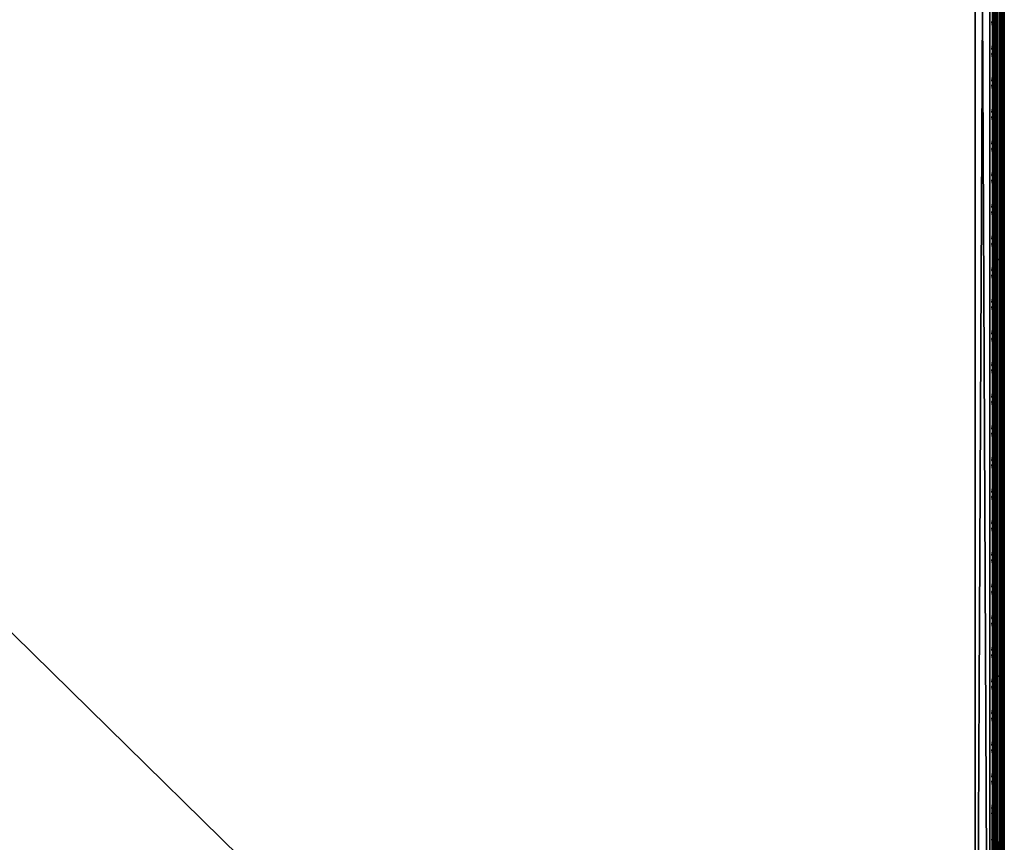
# Model space of a CAD drawing. Header units: inches. Extents: x 0 to 28, y -28 to 0.
# Tile 14 of 62: x 19.6 to 28, y -21.2 to -14.1. Entities that reach past the tile are written whole.
import ezdxf

# ---------------------------------------------------------------- set-up
doc = ezdxf.new("R2010")
doc.units = ezdxf.units.IN
doc.header["$LTSCALE"] = 0.03937
doc.header["$MEASUREMENT"] = 0
for name, color, linetype in [('A-FURN-3-ST', 151, 'Continuous'), ('A-FURN-3-ST-SEAM', 250, 'Continuous'), ('A-FURN-3-STITCH', 15, 'Continuous')]:
    doc.layers.add(name, color=color, linetype=linetype)

msp = doc.modelspace()

# ---------------------------------------------------------------- meshes
at = {"layer": 'A-FURN-3-ST'}
mesh = msp.add_polyface(dxfattribs=at)
corners = [(0.25, -0.4912, 5), (27.75, -27.51, 5), (0.25, -27.51, 5), (0.125, -0.4912, 5.0335), (0.125, -27.51, 5.0335), (0.0335, -0.4912, 5.125), (0.0335, -27.51, 5.125), (0, -0.4912, 5.25), (0, -27.51, 5.25), (0.25, -27.7013, 5.0381), (0.125, -27.6885, 5.069), (0.0335, -27.6535, 5.1535), (0, -27.635, 5.2835), (0.25, -26.91, 18), (0.125, -26.91, 17.9665), (0.25, -27.1947, 17.9625), (0.125, -27.186, 17.9302), (0.25, -27.46, 17.8526), (0.125, -27.4433, 17.8236), (0.25, -27.6878, 17.6778), (0.125, -27.6641, 17.6541), (0.0335, -26.91, 17.875), (0.0335, -27.1624, 17.8418), (0.0335, -27.3975, 17.7444), (0.0335, -27.5994, 17.5894), (0, -26.91, 17.75), (0, -27.13, 17.721), (0, -27.335, 17.6361), (0, -27.511, 17.501), (0.0335, -27.7544, 17.3875), (0, -27.6461, 17.325), (0.0335, -1.1, 17.875), (0.125, -1.1, 17.9665), (0.25, -1.1, 18), (27.75, -27.6878, 17.6778), (27.75, -27.46, 17.8526), (27.75, -27.1947, 17.9625), (0, -27.7265, 5.375), (0, -27.76, 5.5), (0, -0.2412, 5.5002), (0, -0.25, 16.9007), (0, -27.76, 16.9), (0, -1.1, 17.75), (0, -27.731, 17.12)]
mesh.append_faces([[corners[k] for k in face] for face in [(0, 1, 2), (3, 2, 4), (5, 4, 6), (7, 6, 8), (9, 10, 2), (2, 10, 4), (4, 10, 11), (4, 11, 6), (6, 11, 8), (8, 11, 12), (13, 14, 15), (15, 14, 16), (15, 16, 17), (17, 16, 18), (17, 18, 19), (19, 18, 20), (14, 21, 16), (16, 21, 22), (16, 22, 23, 18), (18, 23, 24, 20), (21, 25, 22), (22, 25, 26), (22, 26, 23), (23, 26, 27), (23, 27, 24), (24, 27, 28), (24, 28, 29), (29, 28, 30), (31, 25, 21), (32, 21, 14), (33, 14, 13), (19, 34, 17), (17, 35, 15), (15, 36, 13), (2, 1, 9), (12, 37, 8), (8, 38, 39), (40, 38, 41), (42, 41, 25), (25, 41, 43), (25, 43, 30), (30, 28, 25), (25, 28, 27), (25, 27, 26)]])
mesh = msp.add_polyface(dxfattribs=at)
corners = [(0.25, -1.1, 18), (27.75, -1.1, 18), (0.25, -0.8154, 17.9626), (27.75, -0.8154, 17.9626), (0.25, -0.5502, 17.8528), (27.75, -0.5502, 17.8528), (0.25, -0.3225, 17.6781), (0.25, -0.2998, 5.0381), (27.75, -0.2998, 5.0381), (0.25, -0.4912, 5), (0.25, -27.51, 5), (0.125, -0.4912, 5.0335), (0.125, -27.51, 5.0335), (0.0335, -0.4912, 5.125), (0.0335, -27.51, 5.125), (0, -0.4912, 5.25), (0.125, -0.3126, 5.069), (0.0335, -0.3477, 5.1536), (0, -0.3662, 5.2835), (0, -1.1, 17.75), (0.0335, -1.1, 17.875), (0, -0.8801, 17.7211), (0.0335, -0.8478, 17.8418), (0, -0.6752, 17.6362), (0.0335, -0.6127, 17.7445), (0, -0.4992, 17.5013), (0.0335, -0.4108, 17.5897), (0, -0.3641, 17.3254), (0.125, -1.1, 17.9665), (0.125, -0.8241, 17.9302), (0.125, -0.567, 17.8238), (0.125, -0.3462, 17.6544), (0, -26.91, 17.75), (0.0335, -26.91, 17.875), (0.125, -26.91, 17.9665), (0, -27.51, 5.25), (0, -0.2412, 5.5002), (0, -0.2747, 5.3751), (0, -27.76, 5.5), (0, -0.25, 16.9007), (0, -27.76, 16.9), (0, -0.2791, 17.1205), (0.25, -26.91, 18)]
mesh.append_faces([[corners[k] for k in face] for face in [(0, 1, 2), (2, 3, 4), (4, 5, 6), (7, 8, 9), (9, 10, 11), (11, 12, 13), (13, 14, 15), (16, 7, 11), (11, 7, 9), (11, 13, 16), (16, 13, 17), (13, 15, 17), (17, 15, 18), (19, 20, 21), (21, 20, 22), (21, 22, 23), (23, 22, 24), (23, 24, 25), (25, 24, 26), (25, 26, 27), (20, 28, 22), (22, 28, 29), (22, 29, 30, 24), (24, 30, 31, 26), (28, 0, 29), (29, 0, 2), (29, 2, 30), (30, 2, 4), (30, 4, 31), (31, 4, 6), (19, 32, 20), (20, 33, 28), (28, 34, 0), (35, 36, 15), (15, 37, 18), (36, 38, 39), (39, 40, 19), (21, 23, 19), (19, 23, 25), (19, 25, 27), (27, 41, 19), (19, 41, 39), (42, 1, 0)]])
mesh = msp.add_polyface(dxfattribs=at)
corners = [(27.9665, -0.4912, 5.125), (28, -27.51, 5.25), (27.9665, -27.51, 5.125), (27.875, -0.4912, 5.0335), (27.875, -27.51, 5.0335), (27.75, -0.4912, 5), (27.75, -27.51, 5), (27.875, -27.6885, 5.069), (27.75, -27.7013, 5.0381), (27.9665, -27.6535, 5.1535), (28, -27.635, 5.2835), (28, -26.91, 17.75), (27.9665, -26.91, 17.875), (28, -27.13, 17.721), (27.9665, -27.1624, 17.8418), (28, -27.335, 17.6361), (27.9665, -27.3975, 17.7444), (28, -27.511, 17.501), (27.9665, -27.5994, 17.5894), (28, -27.6461, 17.325), (27.875, -26.91, 17.9665), (27.875, -27.186, 17.9302), (27.875, -27.4433, 17.8236), (27.875, -27.6641, 17.6541), (27.75, -26.91, 18), (27.75, -27.1947, 17.9625), (27.75, -27.46, 17.8526), (27.75, -27.6878, 17.6778), (27.875, -1.1, 17.9665), (27.9665, -1.1, 17.875), (28, -1.1, 17.75), (28, -0.2412, 5.5002), (28, -27.76, 5.5), (28, -27.7265, 5.375), (28, -0.25, 16.9007), (28, -27.76, 16.9), (28, -27.731, 17.12), (0.25, -27.46, 17.8526), (0.25, -27.1947, 17.9625), (0.25, -26.91, 18), (0.25, -27.7013, 5.0381), (27.75, -1.1, 18)]
mesh.append_faces([[corners[k] for k in face] for face in [(0, 1, 2), (3, 2, 4), (5, 4, 6), (7, 8, 4), (4, 8, 6), (4, 2, 7), (7, 2, 9), (2, 1, 9), (9, 1, 10), (11, 12, 13), (13, 12, 14), (13, 14, 15), (15, 14, 16), (15, 16, 17), (17, 16, 18), (17, 18, 19), (12, 20, 14), (14, 20, 21), (14, 21, 22, 16), (16, 22, 23, 18), (20, 24, 21), (21, 24, 25), (21, 25, 22), (22, 25, 26), (22, 26, 23), (23, 26, 27), (28, 24, 20), (29, 20, 12), (30, 12, 11), (1, 31, 32), (1, 32, 33), (32, 34, 35), (35, 30, 11), (13, 15, 11), (11, 15, 17), (11, 17, 19), (19, 36, 11), (11, 36, 35), (33, 10, 1), (37, 27, 26), (38, 26, 25), (39, 25, 24), (40, 6, 8), (24, 41, 39)]])
mesh = msp.add_polyface(dxfattribs=at)
corners = [(28, -0.4912, 5.25), (28, -27.51, 5.25), (27.9665, -0.4912, 5.125), (27.9665, -27.51, 5.125), (27.875, -0.4912, 5.0335), (27.875, -27.51, 5.0335), (27.75, -0.4912, 5), (27.875, -0.3126, 5.069), (27.9665, -0.3477, 5.1536), (28, -0.3662, 5.2835), (27.75, -1.1, 18), (27.875, -1.1, 17.9665), (27.75, -0.8154, 17.9626), (27.875, -0.8241, 17.9302), (27.75, -0.5502, 17.8528), (27.875, -0.567, 17.8238), (27.75, -0.3225, 17.6781), (27.875, -0.3462, 17.6544), (27.9665, -1.1, 17.875), (27.9665, -0.8478, 17.8418), (27.9665, -0.6127, 17.7445), (27.9665, -0.4108, 17.5897), (28, -1.1, 17.75), (28, -0.8801, 17.7211), (28, -0.6752, 17.6362), (28, -0.4992, 17.5013), (27.9665, -0.2559, 17.3879), (28, -0.3641, 17.3254), (27.75, -26.91, 18), (27.875, -26.91, 17.9665), (27.9665, -26.91, 17.875), (0.25, -0.8154, 17.9626), (0.25, -0.5502, 17.8528), (0.25, -0.3225, 17.6781), (0.25, -0.4912, 5), (27.75, -0.2998, 5.0381), (27.75, -27.51, 5), (28, -0.2412, 5.5002), (28, -0.2747, 5.3751), (28, -0.25, 16.9007), (28, -27.76, 5.5), (28, -27.76, 16.9), (28, -0.2791, 17.1205)]
mesh.append_faces([[corners[k] for k in face] for face in [(0, 1, 2), (2, 3, 4), (4, 5, 6), (6, 7, 4), (4, 7, 8), (4, 8, 2), (2, 8, 0), (0, 8, 9), (10, 11, 12), (12, 11, 13), (12, 13, 14), (14, 13, 15), (14, 15, 16), (16, 15, 17), (11, 18, 13), (13, 18, 19), (13, 19, 20, 15), (15, 20, 21, 17), (18, 22, 19), (19, 22, 23), (19, 23, 20), (20, 23, 24), (20, 24, 21), (21, 24, 25), (21, 25, 26), (26, 25, 27), (10, 28, 11), (11, 29, 18), (18, 30, 22), (31, 10, 12), (32, 12, 14), (33, 14, 16), (34, 35, 6), (6, 36, 34), (0, 37, 1), (9, 38, 0), (37, 39, 40), (41, 39, 22), (39, 42, 22), (22, 42, 27), (22, 27, 25), (25, 24, 22), (22, 24, 23)]])
at = {"layer": 'A-FURN-3-ST-SEAM'}
mesh = msp.add_polyface(dxfattribs=at)
corners = [(27.9433, -16.1846, 17.8505), (27.9266, -16.1846, 17.8563), (27.9266, -12.6094, 17.8563), (27.9433, -12.6094, 17.8505), (27.9266, -9.0343, 17.8563), (27.9433, -9.0343, 17.8505), (27.9035, -9.0343, 17.8826), (27.9128, -9.0343, 17.8675), (27.9128, -12.6094, 17.8675), (27.9035, -12.6094, 17.8826), (27.9128, -16.1846, 17.8675), (27.9035, -16.1846, 17.8826), (27.9, -19.7597, 17.9), (27.9, -16.1846, 17.9), (27.9, -12.6094, 17.9), (27.9981, -9.0343, 17.8868), (27.9997, -9.0343, 17.9045), (27.9997, -12.6094, 17.9045), (27.9981, -12.6094, 17.8868), (27.9997, -16.1846, 17.9045), (27.9981, -16.1846, 17.8868), (27.9949, -9.0343, 17.9217), (27.9949, -12.6094, 17.9217), (27.9949, -16.1846, 17.9217), (27.9345, -9.0343, 17.9472), (27.9188, -9.0343, 17.939), (27.9188, -12.6094, 17.939), (27.9345, -12.6094, 17.9472), (27.9188, -16.1846, 17.939), (27.9345, -16.1846, 17.9472), (27.9071, -9.0343, 17.9255), (27.9071, -12.6094, 17.9255), (27.9071, -16.1846, 17.9255), (27.9, -9.0343, 17.9), (27.9071, -19.7597, 17.9255), (27.961, -16.1846, 17.8515), (27.961, -12.6094, 17.8515), (27.961, -9.0343, 17.8515), (27.9845, -16.1846, 17.9362), (27.9845, -12.6094, 17.9362), (27.9845, -9.0343, 17.9362), (27.9772, -16.1846, 17.8588), (27.9772, -12.6094, 17.8588), (27.9772, -9.0343, 17.8588), (27.9696, -16.1846, 17.9459), (27.9696, -12.6094, 17.9459), (27.9696, -9.0343, 17.9459), (27.9345, -19.7597, 17.9472), (27.9696, -19.7597, 17.9459)]
mesh.append_faces([[corners[k] for k in face] for face in [(11, 12, 13), (11, 13, 9), (9, 13, 14), (9, 14, 6), (31, 33, 14), (31, 14, 32), (32, 14, 13), (32, 13, 34)]])
mesh.append_faces([[corners[k] for k in face] for face in [(3, 2, 4, 5), (36, 3, 5, 37), (39, 22, 21, 40), (42, 36, 37, 43), (18, 42, 43, 15), (45, 39, 40, 46), (27, 45, 46, 24)]], dxfattribs={"vtx0": -1})
mesh.append_faces([[corners[k] for k in face] for face in [(0, 1, 2, 3), (9, 8, 10, 11), (18, 17, 19, 20), (17, 22, 23, 19), (27, 26, 28, 29), (26, 31, 32, 28), (35, 0, 3, 36), (38, 23, 22, 39), (1, 10, 8, 2), (41, 35, 36, 42), (20, 41, 42, 18), (44, 38, 39, 45), (47, 48, 44, 29), (29, 44, 45, 27)]], dxfattribs={"vtx0": -1, "vtx2": -1})
mesh.append_faces([[corners[k] for k in face] for face in [(6, 7, 8, 9), (15, 16, 17, 18), (16, 21, 22, 17), (24, 25, 26, 27), (25, 30, 31, 26)]], dxfattribs={"vtx2": -1})
mesh = msp.add_polyface(dxfattribs=at)
corners = [(27.9433, -23.3349, 17.8505), (27.9266, -23.3349, 17.8563), (27.9266, -19.7597, 17.8563), (27.9433, -19.7597, 17.8505), (27.9266, -16.1846, 17.8563), (27.9433, -16.1846, 17.8505), (27.9035, -16.1846, 17.8826), (27.9128, -16.1846, 17.8675), (27.9128, -19.7597, 17.8675), (27.9035, -19.7597, 17.8826), (27.9128, -23.3349, 17.8675), (27.9035, -23.3349, 17.8826), (27.9, -26.91, 17.9), (27.9, -23.3349, 17.9), (27.9, -19.7597, 17.9), (27.9981, -16.1846, 17.8868), (27.9997, -16.1846, 17.9045), (27.9997, -19.7597, 17.9045), (27.9981, -19.7597, 17.8868), (27.9997, -23.3349, 17.9045), (27.9981, -23.3349, 17.8868), (27.9949, -16.1846, 17.9217), (27.9949, -19.7597, 17.9217), (27.9949, -23.3349, 17.9217), (27.9345, -16.1846, 17.9472), (27.9188, -16.1846, 17.939), (27.9188, -19.7597, 17.939), (27.9345, -19.7597, 17.9472), (27.9188, -23.3349, 17.939), (27.9345, -23.3349, 17.9472), (27.9071, -16.1846, 17.9255), (27.9071, -19.7597, 17.9255), (27.9071, -23.3349, 17.9255), (27.9, -16.1846, 17.9), (27.9071, -26.91, 17.9255), (27.961, -23.3349, 17.8515), (27.961, -19.7597, 17.8515), (27.961, -16.1846, 17.8515), (27.9845, -23.3349, 17.9362), (27.9845, -19.7597, 17.9362), (27.9845, -16.1846, 17.9362), (27.9772, -23.3349, 17.8588), (27.9772, -19.7597, 17.8588), (27.9772, -16.1846, 17.8588), (27.9696, -23.3349, 17.9459), (27.9696, -19.7597, 17.9459), (27.9696, -16.1846, 17.9459)]
mesh.append_faces([[corners[k] for k in face] for face in [(11, 12, 13), (11, 13, 9), (9, 13, 14), (9, 14, 6), (31, 33, 14), (31, 14, 32), (32, 14, 13), (32, 13, 34)]])
mesh.append_faces([[corners[k] for k in face] for face in [(9, 8, 10, 11), (18, 17, 19, 20), (17, 22, 23, 19), (27, 26, 28, 29), (26, 31, 32, 28)]], dxfattribs={"vtx0": -1})
mesh.append_faces([[corners[k] for k in face] for face in [(3, 2, 4, 5), (6, 7, 8, 9), (15, 16, 17, 18), (16, 21, 22, 17), (24, 25, 26, 27), (25, 30, 31, 26), (36, 3, 5, 37), (39, 22, 21, 40), (2, 8, 7, 4), (42, 36, 37, 43), (18, 42, 43, 15), (45, 39, 40, 46)]], dxfattribs={"vtx0": -1, "vtx2": -1})
mesh.append_faces([[corners[k] for k in face] for face in [(0, 1, 2, 3), (35, 0, 3, 36), (38, 23, 22, 39), (1, 10, 8, 2), (41, 35, 36, 42), (20, 41, 42, 18), (44, 38, 39, 45), (29, 44, 45, 27)]], dxfattribs={"vtx2": -1})
at = {"layer": 'A-FURN-3-STITCH'}
mesh = msp.add_polymesh((7, 4), dxfattribs=at)
for k, corner in enumerate([(27.8907, -14.3775, 17.9558), (27.8929, -14.3775, 17.9543), (27.8972, -14.3775, 17.9514), (27.8993, -14.3776, 17.9499), (27.895, -14.339, 17.9615), (27.8997, -14.339, 17.9637), (27.904, -14.339, 17.9608), (27.9036, -14.3391, 17.9556), (27.8976, -14.3001, 17.9646), (27.9023, -14.3001, 17.9669), (27.9066, -14.3001, 17.964), (27.9062, -14.3002, 17.9588), (27.8984, -14.261, 17.9652), (27.9031, -14.261, 17.9675), (27.9074, -14.261, 17.9646), (27.9071, -14.2611, 17.9594), (27.8976, -14.222, 17.9633), (27.9023, -14.2219, 17.9656), (27.9066, -14.222, 17.9627), (27.9062, -14.2221, 17.9575), (27.895, -14.1832, 17.9589), (27.8997, -14.1832, 17.9611), (27.904, -14.1832, 17.9582), (27.9036, -14.1833, 17.953), (27.8907, -14.145, 17.9519), (27.8929, -14.145, 17.9505), (27.8972, -14.1451, 17.9476), (27.8993, -14.1451, 17.9461)]):
    mesh.set_mesh_vertex(divmod(k, 4), corner)
mesh = msp.add_polymesh((7, 4), dxfattribs=at)
for k, corner in enumerate([(27.8907, -14.649, 17.9558), (27.8929, -14.649, 17.9543), (27.8972, -14.6491, 17.9514), (27.8993, -14.6491, 17.9499), (27.895, -14.6105, 17.9615), (27.8997, -14.6105, 17.9637), (27.904, -14.6105, 17.9608), (27.9036, -14.6106, 17.9556), (27.8976, -14.5716, 17.9646), (27.9023, -14.5716, 17.9669), (27.9066, -14.5717, 17.964), (27.9062, -14.5717, 17.9588), (27.8984, -14.5326, 17.9652), (27.9031, -14.5325, 17.9675), (27.9074, -14.5326, 17.9646), (27.9071, -14.5327, 17.9594), (27.8976, -14.4935, 17.9633), (27.9023, -14.4935, 17.9656), (27.9066, -14.4935, 17.9627), (27.9062, -14.4936, 17.9575), (27.895, -14.4548, 17.9589), (27.8997, -14.4547, 17.9611), (27.904, -14.4548, 17.9582), (27.9036, -14.4549, 17.953), (27.8907, -14.4165, 17.9519), (27.8929, -14.4165, 17.9505), (27.8972, -14.4166, 17.9476), (27.8993, -14.4166, 17.9461)]):
    mesh.set_mesh_vertex(divmod(k, 4), corner)
mesh = msp.add_polymesh((7, 4), dxfattribs=at)
for k, corner in enumerate([(27.8907, -14.9205, 17.9558), (27.8929, -14.9205, 17.9543), (27.8972, -14.9206, 17.9514), (27.8993, -14.9206, 17.9499), (27.895, -14.8821, 17.9615), (27.8997, -14.882, 17.9637), (27.904, -14.8821, 17.9608), (27.9036, -14.8822, 17.9556), (27.8976, -14.8432, 17.9646), (27.9023, -14.8431, 17.9669), (27.9066, -14.8432, 17.964), (27.9062, -14.8433, 17.9588), (27.8984, -14.8041, 17.9652), (27.9031, -14.8041, 17.9675), (27.9074, -14.8041, 17.9646), (27.9071, -14.8042, 17.9594), (27.8976, -14.765, 17.9633), (27.9023, -14.765, 17.9656), (27.9066, -14.7651, 17.9627), (27.9062, -14.7651, 17.9575), (27.895, -14.7263, 17.9589), (27.8997, -14.7262, 17.9611), (27.904, -14.7263, 17.9582), (27.9036, -14.7264, 17.953), (27.8907, -14.688, 17.9519), (27.8929, -14.6881, 17.9505), (27.8972, -14.6881, 17.9476), (27.8993, -14.6881, 17.9461)]):
    mesh.set_mesh_vertex(divmod(k, 4), corner)
mesh = msp.add_polymesh((7, 4), dxfattribs=at)
for k, corner in enumerate([(27.8907, -15.192, 17.9558), (27.8929, -15.1921, 17.9543), (27.8972, -15.1921, 17.9514), (27.8993, -15.1921, 17.9499), (27.895, -15.1536, 17.9615), (27.8997, -15.1536, 17.9637), (27.904, -15.1536, 17.9608), (27.9036, -15.1537, 17.9556), (27.8976, -15.1147, 17.9646), (27.9023, -15.1147, 17.9669), (27.9066, -15.1147, 17.964), (27.9062, -15.1148, 17.9588), (27.8984, -15.0756, 17.9652), (27.9031, -15.0756, 17.9675), (27.9074, -15.0756, 17.9646), (27.9071, -15.0757, 17.9594), (27.8976, -15.0366, 17.9633), (27.9023, -15.0365, 17.9656), (27.9066, -15.0366, 17.9627), (27.9062, -15.0367, 17.9575), (27.895, -14.9978, 17.9589), (27.8997, -14.9978, 17.9611), (27.904, -14.9978, 17.9582), (27.9036, -14.9979, 17.953), (27.8907, -14.9596, 17.9519), (27.8929, -14.9596, 17.9505), (27.8972, -14.9596, 17.9476), (27.8993, -14.9597, 17.9461)]):
    mesh.set_mesh_vertex(divmod(k, 4), corner)
mesh = msp.add_polymesh((7, 4), dxfattribs=at)
for k, corner in enumerate([(27.8907, -15.4636, 17.9558), (27.8929, -15.4636, 17.9543), (27.8972, -15.4636, 17.9514), (27.8993, -15.4637, 17.9499), (27.895, -15.4251, 17.9615), (27.8997, -15.4251, 17.9637), (27.904, -15.4251, 17.9608), (27.9036, -15.4252, 17.9556), (27.8976, -15.3862, 17.9646), (27.9023, -15.3862, 17.9669), (27.9066, -15.3862, 17.964), (27.9062, -15.3863, 17.9588), (27.8984, -15.3472, 17.9652), (27.9031, -15.3471, 17.9675), (27.9074, -15.3472, 17.9646), (27.9071, -15.3472, 17.9594), (27.8976, -15.3081, 17.9633), (27.9023, -15.3081, 17.9656), (27.9066, -15.3081, 17.9627), (27.9062, -15.3082, 17.9575), (27.895, -15.2693, 17.9589), (27.8997, -15.2693, 17.9611), (27.904, -15.2694, 17.9582), (27.9036, -15.2694, 17.953), (27.8907, -15.2311, 17.9519), (27.8929, -15.2311, 17.9505), (27.8972, -15.2312, 17.9476), (27.8993, -15.2312, 17.9461)]):
    mesh.set_mesh_vertex(divmod(k, 4), corner)
mesh = msp.add_polymesh((7, 4), dxfattribs=at)
for k, corner in enumerate([(27.8907, -15.7351, 17.9558), (27.8929, -15.7351, 17.9543), (27.8972, -15.7352, 17.9514), (27.8993, -15.7352, 17.9499), (27.895, -15.6967, 17.9615), (27.8997, -15.6966, 17.9637), (27.904, -15.6967, 17.9608), (27.9036, -15.6968, 17.9556), (27.8976, -15.6578, 17.9646), (27.9023, -15.6577, 17.9669), (27.9066, -15.6578, 17.964), (27.9062, -15.6579, 17.9588), (27.8984, -15.6187, 17.9652), (27.9031, -15.6186, 17.9675), (27.9074, -15.6187, 17.9646), (27.9071, -15.6188, 17.9594), (27.8976, -15.5796, 17.9633), (27.9023, -15.5796, 17.9656), (27.9066, -15.5796, 17.9627), (27.9062, -15.5797, 17.9575), (27.895, -15.5409, 17.9589), (27.8997, -15.5408, 17.9611), (27.904, -15.5409, 17.9582), (27.9036, -15.541, 17.953), (27.8907, -15.5026, 17.9519), (27.8929, -15.5027, 17.9505), (27.8972, -15.5027, 17.9476), (27.8993, -15.5027, 17.9461)]):
    mesh.set_mesh_vertex(divmod(k, 4), corner)
mesh = msp.add_polymesh((7, 4), dxfattribs=at)
for k, corner in enumerate([(27.8907, -16.0066, 17.9558), (27.8929, -16.0067, 17.9543), (27.8972, -16.0067, 17.9514), (27.8993, -16.0067, 17.9499), (27.895, -15.9682, 17.9615), (27.8997, -15.9681, 17.9637), (27.904, -15.9682, 17.9608), (27.9036, -15.9683, 17.9556), (27.8976, -15.9293, 17.9646), (27.9023, -15.9293, 17.9669), (27.9066, -15.9293, 17.964), (27.9062, -15.9294, 17.9588), (27.8984, -15.8902, 17.9652), (27.9031, -15.8902, 17.9675), (27.9074, -15.8902, 17.9646), (27.9071, -15.8903, 17.9594), (27.8976, -15.8512, 17.9633), (27.9023, -15.8511, 17.9656), (27.9066, -15.8512, 17.9627), (27.9062, -15.8513, 17.9575), (27.895, -15.8124, 17.9589), (27.8997, -15.8124, 17.9611), (27.904, -15.8124, 17.9582), (27.9036, -15.8125, 17.953), (27.8907, -15.7742, 17.9519), (27.8929, -15.7742, 17.9505), (27.8972, -15.7742, 17.9476), (27.8993, -15.7743, 17.9461)]):
    mesh.set_mesh_vertex(divmod(k, 4), corner)
mesh = msp.add_polymesh((7, 4), dxfattribs=at)
for k, corner in enumerate([(27.8907, -16.2782, 17.9558), (27.8929, -16.2782, 17.9543), (27.8972, -16.2782, 17.9514), (27.8993, -16.2783, 17.9499), (27.895, -16.2397, 17.9615), (27.8997, -16.2397, 17.9637), (27.904, -16.2397, 17.9608), (27.9036, -16.2398, 17.9556), (27.8976, -16.2008, 17.9646), (27.9023, -16.2008, 17.9669), (27.9066, -16.2008, 17.964), (27.9062, -16.2009, 17.9588), (27.8984, -16.1617, 17.9652), (27.9031, -16.1617, 17.9675), (27.9074, -16.1618, 17.9646), (27.9071, -16.1618, 17.9594), (27.8976, -16.1227, 17.9633), (27.9023, -16.1227, 17.9656), (27.9066, -16.1227, 17.9627), (27.9062, -16.1228, 17.9575), (27.895, -16.0839, 17.9589), (27.8997, -16.0839, 17.9611), (27.904, -16.0839, 17.9582), (27.9036, -16.084, 17.953), (27.8907, -16.0457, 17.9519), (27.8929, -16.0457, 17.9505), (27.8972, -16.0458, 17.9476), (27.8993, -16.0458, 17.9461)]):
    mesh.set_mesh_vertex(divmod(k, 4), corner)
mesh = msp.add_polymesh((7, 4), dxfattribs=at)
for k, corner in enumerate([(27.8907, -16.5497, 17.9558), (27.8929, -16.5497, 17.9543), (27.8972, -16.5498, 17.9514), (27.8993, -16.5498, 17.9499), (27.895, -16.5112, 17.9615), (27.8997, -16.5112, 17.9637), (27.904, -16.5113, 17.9608), (27.9036, -16.5113, 17.9556), (27.8976, -16.4724, 17.9646), (27.9023, -16.4723, 17.9669), (27.9066, -16.4724, 17.964), (27.9062, -16.4725, 17.9588), (27.8984, -16.4333, 17.9652), (27.9031, -16.4332, 17.9675), (27.9074, -16.4333, 17.9646), (27.9071, -16.4334, 17.9594), (27.8976, -16.3942, 17.9633), (27.9023, -16.3942, 17.9656), (27.9066, -16.3942, 17.9627), (27.9062, -16.3943, 17.9575), (27.895, -16.3555, 17.9589), (27.8997, -16.3554, 17.9611), (27.904, -16.3555, 17.9582), (27.9036, -16.3556, 17.953), (27.8907, -16.3172, 17.9519), (27.8929, -16.3172, 17.9505), (27.8972, -16.3173, 17.9476), (27.8993, -16.3173, 17.9461)]):
    mesh.set_mesh_vertex(divmod(k, 4), corner)
mesh = msp.add_polymesh((7, 4), dxfattribs=at)
for k, corner in enumerate([(27.8907, -16.8212, 17.9558), (27.8929, -16.8212, 17.9543), (27.8972, -16.8213, 17.9514), (27.8993, -16.8213, 17.9499), (27.895, -16.7828, 17.9615), (27.8997, -16.7827, 17.9637), (27.904, -16.7828, 17.9608), (27.9036, -16.7829, 17.9556), (27.8976, -16.7439, 17.9646), (27.9023, -16.7438, 17.9669), (27.9066, -16.7439, 17.964), (27.9062, -16.744, 17.9588), (27.8984, -16.7048, 17.9652), (27.9031, -16.7048, 17.9675), (27.9074, -16.7048, 17.9646), (27.9071, -16.7049, 17.9594), (27.8976, -16.6658, 17.9633), (27.9023, -16.6657, 17.9656), (27.9066, -16.6658, 17.9627), (27.9062, -16.6659, 17.9575), (27.895, -16.627, 17.9589), (27.8997, -16.627, 17.9611), (27.904, -16.627, 17.9582), (27.9036, -16.6271, 17.953), (27.8907, -16.5888, 17.9519), (27.8929, -16.5888, 17.9505), (27.8972, -16.5888, 17.9476), (27.8993, -16.5888, 17.9461)]):
    mesh.set_mesh_vertex(divmod(k, 4), corner)
mesh = msp.add_polymesh((7, 4), dxfattribs=at)
for k, corner in enumerate([(27.8907, -17.0928, 17.9558), (27.8929, -17.0928, 17.9543), (27.8972, -17.0928, 17.9514), (27.8993, -17.0929, 17.9499), (27.895, -17.0543, 17.9615), (27.8997, -17.0543, 17.9637), (27.904, -17.0543, 17.9608), (27.9036, -17.0544, 17.9556), (27.8976, -17.0154, 17.9646), (27.9023, -17.0154, 17.9669), (27.9066, -17.0154, 17.964), (27.9062, -17.0155, 17.9588), (27.8984, -16.9763, 17.9652), (27.9031, -16.9763, 17.9675), (27.9074, -16.9763, 17.9646), (27.9071, -16.9764, 17.9594), (27.8976, -16.9373, 17.9633), (27.9023, -16.9372, 17.9656), (27.9066, -16.9373, 17.9627), (27.9062, -16.9374, 17.9575), (27.895, -16.8985, 17.9589), (27.8997, -16.8985, 17.9611), (27.904, -16.8985, 17.9582), (27.9036, -16.8986, 17.953), (27.8907, -16.8603, 17.9519), (27.8929, -16.8603, 17.9505), (27.8972, -16.8604, 17.9476), (27.8993, -16.8604, 17.9461)]):
    mesh.set_mesh_vertex(divmod(k, 4), corner)
mesh = msp.add_polymesh((7, 4), dxfattribs=at)
for k, corner in enumerate([(27.8907, -17.3643, 17.9558), (27.8929, -17.3643, 17.9543), (27.8972, -17.3644, 17.9514), (27.8993, -17.3644, 17.9499), (27.895, -17.3258, 17.9615), (27.8997, -17.3258, 17.9637), (27.904, -17.3258, 17.9608), (27.9036, -17.3259, 17.9556), (27.8976, -17.2869, 17.9646), (27.9023, -17.2869, 17.9669), (27.9066, -17.287, 17.964), (27.9062, -17.287, 17.9588), (27.8984, -17.2479, 17.9652), (27.9031, -17.2478, 17.9675), (27.9074, -17.2479, 17.9646), (27.9071, -17.248, 17.9594), (27.8976, -17.2088, 17.9633), (27.9023, -17.2088, 17.9656), (27.9066, -17.2088, 17.9627), (27.9062, -17.2089, 17.9575), (27.895, -17.1701, 17.9589), (27.8997, -17.17, 17.9611), (27.904, -17.1701, 17.9582), (27.9036, -17.1701, 17.953), (27.8907, -17.1318, 17.9519), (27.8929, -17.1318, 17.9505), (27.8972, -17.1319, 17.9476), (27.8993, -17.1319, 17.9461)]):
    mesh.set_mesh_vertex(divmod(k, 4), corner)
mesh = msp.add_polymesh((7, 4), dxfattribs=at)
for k, corner in enumerate([(27.8907, -17.6358, 17.9558), (27.8929, -17.6358, 17.9543), (27.8972, -17.6359, 17.9514), (27.8993, -17.6359, 17.9499), (27.895, -17.5974, 17.9615), (27.8997, -17.5973, 17.9637), (27.904, -17.5974, 17.9608), (27.9036, -17.5975, 17.9556), (27.8976, -17.5585, 17.9646), (27.9023, -17.5584, 17.9669), (27.9066, -17.5585, 17.964), (27.9062, -17.5586, 17.9588), (27.8984, -17.5194, 17.9652), (27.9031, -17.5194, 17.9675), (27.9074, -17.5194, 17.9646), (27.9071, -17.5195, 17.9594), (27.8976, -17.4803, 17.9633), (27.9023, -17.4803, 17.9656), (27.9066, -17.4804, 17.9627), (27.9062, -17.4804, 17.9575), (27.895, -17.4416, 17.9589), (27.8997, -17.4415, 17.9611), (27.904, -17.4416, 17.9582), (27.9036, -17.4417, 17.953), (27.8907, -17.4033, 17.9519), (27.8929, -17.4034, 17.9505), (27.8972, -17.4034, 17.9476), (27.8993, -17.4034, 17.9461)]):
    mesh.set_mesh_vertex(divmod(k, 4), corner)
mesh = msp.add_polymesh((7, 4), dxfattribs=at)
for k, corner in enumerate([(27.8907, -17.9073, 17.9558), (27.8929, -17.9074, 17.9543), (27.8972, -17.9074, 17.9514), (27.8993, -17.9074, 17.9499), (27.895, -17.8689, 17.9615), (27.8997, -17.8689, 17.9637), (27.904, -17.8689, 17.9608), (27.9036, -17.869, 17.9556), (27.8976, -17.83, 17.9646), (27.9023, -17.83, 17.9669), (27.9066, -17.83, 17.964), (27.9062, -17.8301, 17.9588), (27.8984, -17.7909, 17.9652), (27.9031, -17.7909, 17.9675), (27.9074, -17.7909, 17.9646), (27.9071, -17.791, 17.9594), (27.8976, -17.7519, 17.9633), (27.9023, -17.7518, 17.9656), (27.9066, -17.7519, 17.9627), (27.9062, -17.752, 17.9575), (27.895, -17.7131, 17.9589), (27.8997, -17.7131, 17.9611), (27.904, -17.7131, 17.9582), (27.9036, -17.7132, 17.953), (27.8907, -17.6749, 17.9519), (27.8929, -17.6749, 17.9505), (27.8972, -17.6749, 17.9476), (27.8993, -17.675, 17.9461)]):
    mesh.set_mesh_vertex(divmod(k, 4), corner)
mesh = msp.add_polymesh((7, 4), dxfattribs=at)
for k, corner in enumerate([(27.8907, -18.1789, 17.9558), (27.8929, -18.1789, 17.9543), (27.8972, -18.1789, 17.9514), (27.8993, -18.179, 17.9499), (27.895, -18.1404, 17.9615), (27.8997, -18.1404, 17.9637), (27.904, -18.1404, 17.9608), (27.9036, -18.1405, 17.9556), (27.8976, -18.1015, 17.9646), (27.9023, -18.1015, 17.9669), (27.9066, -18.1015, 17.964), (27.9062, -18.1016, 17.9588), (27.8984, -18.0624, 17.9652), (27.9031, -18.0624, 17.9675), (27.9074, -18.0625, 17.9646), (27.9071, -18.0625, 17.9594), (27.8976, -18.0234, 17.9633), (27.9023, -18.0234, 17.9656), (27.9066, -18.0234, 17.9627), (27.9062, -18.0235, 17.9575), (27.895, -17.9846, 17.9589), (27.8997, -17.9846, 17.9611), (27.904, -17.9847, 17.9582), (27.9036, -17.9847, 17.953), (27.8907, -17.9464, 17.9519), (27.8929, -17.9464, 17.9505), (27.8972, -17.9465, 17.9476), (27.8993, -17.9465, 17.9461)]):
    mesh.set_mesh_vertex(divmod(k, 4), corner)
mesh = msp.add_polymesh((7, 4), dxfattribs=at)
for k, corner in enumerate([(27.8907, -18.4504, 17.9558), (27.8929, -18.4504, 17.9543), (27.8972, -18.4505, 17.9514), (27.8993, -18.4505, 17.9499), (27.895, -18.412, 17.9615), (27.8997, -18.4119, 17.9637), (27.904, -18.412, 17.9608), (27.9036, -18.412, 17.9556), (27.8976, -18.3731, 17.9646), (27.9023, -18.373, 17.9669), (27.9066, -18.3731, 17.964), (27.9062, -18.3732, 17.9588), (27.8984, -18.334, 17.9652), (27.9031, -18.3339, 17.9675), (27.9074, -18.334, 17.9646), (27.9071, -18.3341, 17.9594), (27.8976, -18.2949, 17.9633), (27.9023, -18.2949, 17.9656), (27.9066, -18.2949, 17.9627), (27.9062, -18.295, 17.9575), (27.895, -18.2562, 17.9589), (27.8997, -18.2561, 17.9611), (27.904, -18.2562, 17.9582), (27.9036, -18.2563, 17.953), (27.8907, -18.2179, 17.9519), (27.8929, -18.218, 17.9505), (27.8972, -18.218, 17.9476), (27.8993, -18.218, 17.9461)]):
    mesh.set_mesh_vertex(divmod(k, 4), corner)
mesh = msp.add_polymesh((7, 4), dxfattribs=at)
for k, corner in enumerate([(27.8907, -18.7219, 17.9558), (27.8929, -18.722, 17.9543), (27.8972, -18.722, 17.9514), (27.8993, -18.722, 17.9499), (27.895, -18.6835, 17.9615), (27.8997, -18.6834, 17.9637), (27.904, -18.6835, 17.9608), (27.9036, -18.6836, 17.9556), (27.8976, -18.6446, 17.9646), (27.9023, -18.6446, 17.9669), (27.9066, -18.6446, 17.964), (27.9062, -18.6447, 17.9588), (27.8984, -18.6055, 17.9652), (27.9031, -18.6055, 17.9675), (27.9074, -18.6055, 17.9646), (27.9071, -18.6056, 17.9594), (27.8976, -18.5665, 17.9633), (27.9023, -18.5664, 17.9656), (27.9066, -18.5665, 17.9627), (27.9062, -18.5666, 17.9575), (27.895, -18.5277, 17.9589), (27.8997, -18.5277, 17.9611), (27.904, -18.5277, 17.9582), (27.9036, -18.5278, 17.953), (27.8907, -18.4895, 17.9519), (27.8929, -18.4895, 17.9505), (27.8972, -18.4895, 17.9476), (27.8993, -18.4896, 17.9461)]):
    mesh.set_mesh_vertex(divmod(k, 4), corner)
mesh = msp.add_polymesh((7, 4), dxfattribs=at)
for k, corner in enumerate([(27.8907, -18.9935, 17.9558), (27.8929, -18.9935, 17.9543), (27.8972, -18.9935, 17.9514), (27.8993, -18.9936, 17.9499), (27.895, -18.955, 17.9615), (27.8997, -18.955, 17.9637), (27.904, -18.955, 17.9608), (27.9036, -18.9551, 17.9556), (27.8976, -18.9161, 17.9646), (27.9023, -18.9161, 17.9669), (27.9066, -18.9161, 17.964), (27.9062, -18.9162, 17.9588), (27.8984, -18.877, 17.9652), (27.9031, -18.877, 17.9675), (27.9074, -18.877, 17.9646), (27.9071, -18.8771, 17.9594), (27.8976, -18.838, 17.9633), (27.9023, -18.838, 17.9656), (27.9066, -18.838, 17.9627), (27.9062, -18.8381, 17.9575), (27.895, -18.7992, 17.9589), (27.8997, -18.7992, 17.9611), (27.904, -18.7992, 17.9582), (27.9036, -18.7993, 17.953), (27.8907, -18.761, 17.9519), (27.8929, -18.761, 17.9505), (27.8972, -18.7611, 17.9476), (27.8993, -18.7611, 17.9461)]):
    mesh.set_mesh_vertex(divmod(k, 4), corner)
mesh = msp.add_polymesh((7, 4), dxfattribs=at)
for k, corner in enumerate([(27.8907, -19.265, 17.9558), (27.8929, -19.265, 17.9543), (27.8972, -19.2651, 17.9514), (27.8993, -19.2651, 17.9499), (27.895, -19.2265, 17.9615), (27.8997, -19.2265, 17.9637), (27.904, -19.2266, 17.9608), (27.9036, -19.2266, 17.9556), (27.8976, -19.1877, 17.9646), (27.9023, -19.1876, 17.9669), (27.9066, -19.1877, 17.964), (27.9062, -19.1878, 17.9588), (27.8984, -19.1486, 17.9652), (27.9031, -19.1485, 17.9675), (27.9074, -19.1486, 17.9646), (27.9071, -19.1487, 17.9594), (27.8976, -19.1095, 17.9633), (27.9023, -19.1095, 17.9656), (27.9066, -19.1095, 17.9627), (27.9062, -19.1096, 17.9575), (27.895, -19.0708, 17.9589), (27.8997, -19.0707, 17.9611), (27.904, -19.0708, 17.9582), (27.9036, -19.0709, 17.953), (27.8907, -19.0325, 17.9519), (27.8929, -19.0325, 17.9505), (27.8972, -19.0326, 17.9476), (27.8993, -19.0326, 17.9461)]):
    mesh.set_mesh_vertex(divmod(k, 4), corner)
mesh = msp.add_polymesh((7, 4), dxfattribs=at)
for k, corner in enumerate([(27.8907, -19.5365, 17.9558), (27.8929, -19.5365, 17.9543), (27.8972, -19.5366, 17.9514), (27.8993, -19.5366, 17.9499), (27.895, -19.4981, 17.9615), (27.8997, -19.498, 17.9637), (27.904, -19.4981, 17.9608), (27.9036, -19.4982, 17.9556), (27.8976, -19.4592, 17.9646), (27.9023, -19.4591, 17.9669), (27.9066, -19.4592, 17.964), (27.9062, -19.4593, 17.9588), (27.8984, -19.4201, 17.9652), (27.9031, -19.4201, 17.9675), (27.9074, -19.4201, 17.9646), (27.9071, -19.4202, 17.9594), (27.8976, -19.3811, 17.9633), (27.9023, -19.381, 17.9656), (27.9066, -19.3811, 17.9627), (27.9062, -19.3811, 17.9575), (27.895, -19.3423, 17.9589), (27.8997, -19.3423, 17.9611), (27.904, -19.3423, 17.9582), (27.9036, -19.3424, 17.953), (27.8907, -19.304, 17.9519), (27.8929, -19.3041, 17.9505), (27.8972, -19.3041, 17.9476), (27.8993, -19.3041, 17.9461)]):
    mesh.set_mesh_vertex(divmod(k, 4), corner)
mesh = msp.add_polymesh((7, 4), dxfattribs=at)
for k, corner in enumerate([(27.8907, -19.8081, 17.9558), (27.8929, -19.8081, 17.9543), (27.8972, -19.8081, 17.9514), (27.8993, -19.8081, 17.9499), (27.895, -19.7696, 17.9615), (27.8997, -19.7696, 17.9637), (27.904, -19.7696, 17.9608), (27.9036, -19.7697, 17.9556), (27.8976, -19.7307, 17.9646), (27.9023, -19.7307, 17.9669), (27.9066, -19.7307, 17.964), (27.9062, -19.7308, 17.9588), (27.8984, -19.6916, 17.9652), (27.9031, -19.6916, 17.9675), (27.9074, -19.6916, 17.9646), (27.9071, -19.6917, 17.9594), (27.8976, -19.6526, 17.9633), (27.9023, -19.6525, 17.9656), (27.9066, -19.6526, 17.9627), (27.9062, -19.6527, 17.9575), (27.895, -19.6138, 17.9589), (27.8997, -19.6138, 17.9611), (27.904, -19.6138, 17.9582), (27.9036, -19.6139, 17.953), (27.8907, -19.5756, 17.9519), (27.8929, -19.5756, 17.9505), (27.8972, -19.5756, 17.9476), (27.8993, -19.5757, 17.9461)]):
    mesh.set_mesh_vertex(divmod(k, 4), corner)
mesh = msp.add_polymesh((7, 4), dxfattribs=at)
for k, corner in enumerate([(27.8907, -20.0796, 17.9558), (27.8929, -20.0796, 17.9543), (27.8972, -20.0797, 17.9514), (27.8993, -20.0797, 17.9499), (27.895, -20.0411, 17.9615), (27.8997, -20.0411, 17.9637), (27.904, -20.0411, 17.9608), (27.9036, -20.0412, 17.9556), (27.8976, -20.0022, 17.9646), (27.9023, -20.0022, 17.9669), (27.9066, -20.0023, 17.964), (27.9062, -20.0023, 17.9588), (27.8984, -19.9632, 17.9652), (27.9031, -19.9631, 17.9675), (27.9074, -19.9632, 17.9646), (27.9071, -19.9633, 17.9594), (27.8976, -19.9241, 17.9633), (27.9023, -19.9241, 17.9656), (27.9066, -19.9241, 17.9627), (27.9062, -19.9242, 17.9575), (27.895, -19.8853, 17.9589), (27.8997, -19.8853, 17.9611), (27.904, -19.8854, 17.9582), (27.9036, -19.8854, 17.953), (27.8907, -19.8471, 17.9519), (27.8929, -19.8471, 17.9505), (27.8972, -19.8472, 17.9476), (27.8993, -19.8472, 17.9461)]):
    mesh.set_mesh_vertex(divmod(k, 4), corner)
mesh = msp.add_polymesh((7, 4), dxfattribs=at)
for k, corner in enumerate([(27.8907, -20.3511, 17.9558), (27.8929, -20.3511, 17.9543), (27.8972, -20.3512, 17.9514), (27.8993, -20.3512, 17.9499), (27.895, -20.3127, 17.9615), (27.8997, -20.3126, 17.9637), (27.904, -20.3127, 17.9608), (27.9036, -20.3128, 17.9556), (27.8976, -20.2738, 17.9646), (27.9023, -20.2737, 17.9669), (27.9066, -20.2738, 17.964), (27.9062, -20.2739, 17.9588), (27.8984, -20.2347, 17.9652), (27.9031, -20.2346, 17.9675), (27.9074, -20.2347, 17.9646), (27.9071, -20.2348, 17.9594), (27.8976, -20.1956, 17.9633), (27.9023, -20.1956, 17.9656), (27.9066, -20.1957, 17.9627), (27.9062, -20.1957, 17.9575), (27.895, -20.1569, 17.9589), (27.8997, -20.1568, 17.9611), (27.904, -20.1569, 17.9582), (27.9036, -20.157, 17.953), (27.8907, -20.1186, 17.9519), (27.8929, -20.1187, 17.9505), (27.8972, -20.1187, 17.9476), (27.8993, -20.1187, 17.9461)]):
    mesh.set_mesh_vertex(divmod(k, 4), corner)
mesh = msp.add_polymesh((7, 4), dxfattribs=at)
for k, corner in enumerate([(27.8907, -20.6226, 17.9558), (27.8929, -20.6227, 17.9543), (27.8972, -20.6227, 17.9514), (27.8993, -20.6227, 17.9499), (27.895, -20.5842, 17.9615), (27.8997, -20.5842, 17.9637), (27.904, -20.5842, 17.9608), (27.9036, -20.5843, 17.9556), (27.8976, -20.5453, 17.9646), (27.9023, -20.5453, 17.9669), (27.9066, -20.5453, 17.964), (27.9062, -20.5454, 17.9588), (27.8984, -20.5062, 17.9652), (27.9031, -20.5062, 17.9675), (27.9074, -20.5062, 17.9646), (27.9071, -20.5063, 17.9594), (27.8976, -20.4672, 17.9633), (27.9023, -20.4671, 17.9656), (27.9066, -20.4672, 17.9627), (27.9062, -20.4673, 17.9575), (27.895, -20.4284, 17.9589), (27.8997, -20.4284, 17.9611), (27.904, -20.4284, 17.9582), (27.9036, -20.4285, 17.953), (27.8907, -20.3902, 17.9519), (27.8929, -20.3902, 17.9505), (27.8972, -20.3902, 17.9476), (27.8993, -20.3903, 17.9461)]):
    mesh.set_mesh_vertex(divmod(k, 4), corner)
mesh = msp.add_polymesh((7, 4), dxfattribs=at)
for k, corner in enumerate([(27.8907, -20.8942, 17.9558), (27.8929, -20.8942, 17.9543), (27.8972, -20.8942, 17.9514), (27.8993, -20.8943, 17.9499), (27.895, -20.8557, 17.9615), (27.8997, -20.8557, 17.9637), (27.904, -20.8557, 17.9608), (27.9036, -20.8558, 17.9556), (27.8976, -20.8168, 17.9646), (27.9023, -20.8168, 17.9669), (27.9066, -20.8168, 17.964), (27.9062, -20.8169, 17.9588), (27.8984, -20.7777, 17.9652), (27.9031, -20.7777, 17.9675), (27.9074, -20.7778, 17.9646), (27.9071, -20.7778, 17.9594), (27.8976, -20.7387, 17.9633), (27.9023, -20.7387, 17.9656), (27.9066, -20.7387, 17.9627), (27.9062, -20.7388, 17.9575), (27.895, -20.6999, 17.9589), (27.8997, -20.6999, 17.9611), (27.904, -20.6999, 17.9582), (27.9036, -20.7, 17.953), (27.8907, -20.6617, 17.9519), (27.8929, -20.6617, 17.9505), (27.8972, -20.6618, 17.9476), (27.8993, -20.6618, 17.9461)]):
    mesh.set_mesh_vertex(divmod(k, 4), corner)
mesh = msp.add_polymesh((7, 4), dxfattribs=at)
for k, corner in enumerate([(27.8907, -21.1657, 17.9558), (27.8929, -21.1657, 17.9543), (27.8972, -21.1658, 17.9514), (27.8993, -21.1658, 17.9499), (27.895, -21.1272, 17.9615), (27.8997, -21.1272, 17.9637), (27.904, -21.1273, 17.9608), (27.9036, -21.1273, 17.9556), (27.8976, -21.0884, 17.9646), (27.9023, -21.0883, 17.9669), (27.9066, -21.0884, 17.964), (27.9062, -21.0885, 17.9588), (27.8984, -21.0493, 17.9652), (27.9031, -21.0492, 17.9675), (27.9074, -21.0493, 17.9646), (27.9071, -21.0494, 17.9594), (27.8976, -21.0102, 17.9633), (27.9023, -21.0102, 17.9656), (27.9066, -21.0102, 17.9627), (27.9062, -21.0103, 17.9575), (27.895, -20.9715, 17.9589), (27.8997, -20.9714, 17.9611), (27.904, -20.9715, 17.9582), (27.9036, -20.9716, 17.953), (27.8907, -20.9332, 17.9519), (27.8929, -20.9332, 17.9505), (27.8972, -20.9333, 17.9476), (27.8993, -20.9333, 17.9461)]):
    mesh.set_mesh_vertex(divmod(k, 4), corner)

doc.saveas('drawing.dxf')
